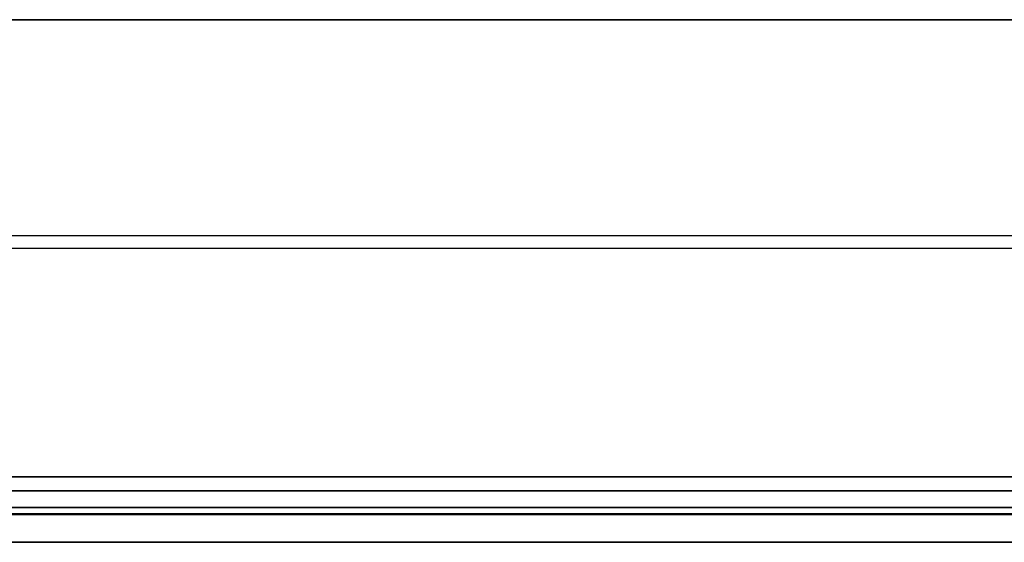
# Model space of a CAD drawing. Header units: millimetres. Extents: x -175 to 175, y -101 to 102.
# Tile 83 of 133: x 30 to 101, y -101 to -64. Entities that reach past the tile are written whole.
import ezdxf

# ---------------------------------------------------------------- set-up
doc = ezdxf.new("R2010")
doc.units = ezdxf.units.MM
doc.layers.add('Livello 01', color=7, linetype='Continuous')

msp = doc.modelspace()

# ---------------------------------------------------------------- linework, layer by layer
at = {"layer": 'Livello 01'}
for p, q in [((-172.8, -64, 57.9), (172.8, -64, 57.9)), ((-172.8, -64, -278.9), (172.8, -64, -278.9)), ((-172.8, -80.4, 58.5), (172.8, -80.4, 58.5)), ((-172.8, -80.4, 57.3), (172.8, -80.4, 57.3)), ((-172.8, -80.4, -279.5), (172.8, -80.4, -279.5)), ((-172.8, -80.4, -278.3), (172.8, -80.4, -278.3)), ((172.8, -97.8, -110.5), (-172.8, -97.8, -110.5)), ((172.8, -99, -110.5), (-172.8, -99, -110.5))]:
    msp.add_line(p, q, dxfattribs=at)
at = {"layer": 'Livello 01', "color": 254, "true_color": 0xcad1ee}
for p, q in [((-175, -79.475, 60.4), (175, -79.475, 60.4)), ((-175, -79.475, 62.4), (175, -79.475, 62.4)), ((-175, -79.475, -281.4), (175, -79.475, -281.4)), ((-175, -79.475, -283.4), (175, -79.475, -283.4)), ((175, -99.5, 62.45), (-175, -99.5, 62.45)), ((-175, -99.5, -283.45), (175, -99.5, -283.45)), ((175, -101.5, 62.45), (-175, -101.5, 62.45)), ((-175, -101.5, -283.45), (175, -101.5, -283.45))]:
    msp.add_line(p, q, dxfattribs=at)
at = {"layer": 'Livello 01'}
for points in [[(172.8, -64, 58.5), (-172.8, -64, 58.5)], [(172.8, -64, 57.3), (-172.8, -64, 57.3)], [(172.8, -64, -279.5), (-172.8, -64, -279.5)], [(172.8, -64, -278.3), (-172.8, -64, -278.3)], [(172.8, -96.8, 58.5), (-172.8, -96.8, 58.5)], [(172.8, -96.8, 57.3), (-172.8, -96.8, 57.3)], [(-172.8, -96.8, -279.5), (172.8, -96.8, -279.5)], [(-172.8, -96.8, -278.3), (172.8, -96.8, -278.3)], [(172.8, -97.8, 56.3), (-172.8, -97.8, 56.3)], [(-172.8, -97.8, -277.3), (172.8, -97.8, -277.3)], [(-172.8, -99, -277.3), (172.8, -99, -277.3)], [(172.8, -99, 56.3), (-172.8, -99, 56.3)]]:
    msp.add_open_spline(points, degree=1, dxfattribs=at)
at = {"layer": 'Livello 01', "color": 254, "true_color": 0xcad1ee}
for points in [[(175, -99.45, 60.4), (-175, -99.45, 60.4)], [(175, -99.45, 62.4), (-175, -99.45, 62.4)], [(-175, -99.45, 64.5), (175, -99.45, 64.5)], [(-175, -99.45, 62.5), (175, -99.45, 62.5)], [(175, -99.45, -285.5), (-175, -99.45, -285.5)], [(175, -99.45, -283.5), (-175, -99.45, -283.5)], [(-175, -99.45, -281.4), (175, -99.45, -281.4)], [(-175, -99.45, -283.4), (175, -99.45, -283.4)]]:
    msp.add_open_spline(points, degree=1, dxfattribs=at)

doc.saveas('drawing.dxf')
